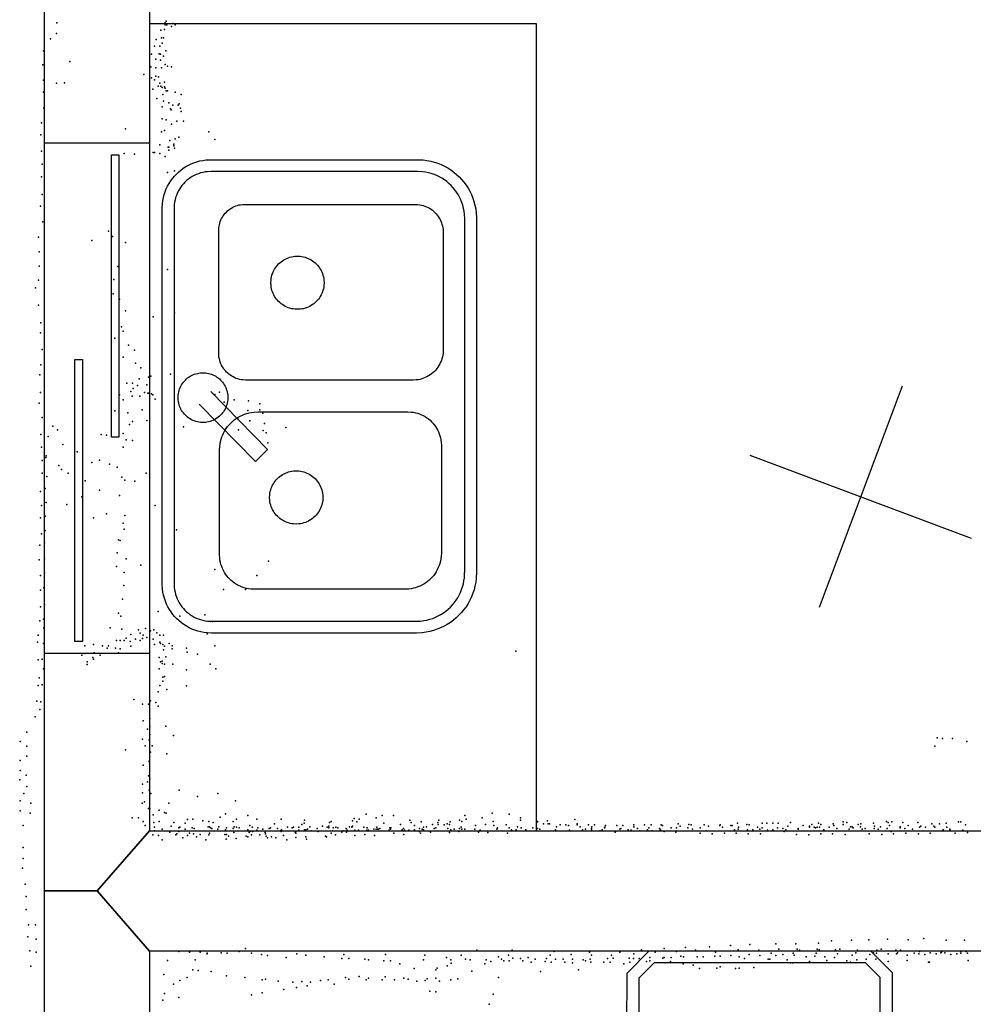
# Model space of a CAD drawing. Header units: millimetres. Extents: x 3313 to 29838, y -22117 to 770.
# Tile 10 of 28: x 7051 to 8664, y -11888 to -10224. Entities that reach past the tile are written whole.
import ezdxf

# ---------------------------------------------------------------- set-up
doc = ezdxf.new("R2010")
doc.units = ezdxf.units.MM
for name, color, linetype in [('OBJECTS', 8, 'Continuous'), ('P', 9, 'Continuous'), ('PANOS', 10, 'Continuous'), ('ROOMS', 1, 'Continuous'), ('WALLS', 3, 'Continuous'), ('WINDOWS', 6, 'Continuous')]:
    doc.layers.add(name, color=color, linetype=linetype)

# ---------------------------------------------------------------- blocks, each defined once
blk = doc.blocks.new('Toilet_4C')
for points in [[(-225.3, 322.7), (-187.7, 360.3)], [(-187.7, 360.3), (186.3, 360.3)], [(186.3, 360.3), (223, 323.6)], [(-179.4, 340.3), (-205.3, 314.4)], [(178, 340.3), (-179.4, 340.3)], [(203, 315.4), (178, 340.3)], [(-225.4, 230.4), (-225.3, 322.7)], [(223, 323.6), (223, 230.5)], [(-205.3, 314.4), (-205.4, 238.9)], [(203, 238.8), (203, 315.4)], [(-205.4, 238.9), (-179.5, 213.9)], [(178.1, 213.9), (203, 238.8)], [(-187.6, 193.9), (-225.4, 230.4)], [(223, 230.5), (186.4, 193.9)], [(-179.5, 213.9), (-126.8, 213.9)], [(-126.8, 213.9), (125.8, 214)], [(125.8, 214), (178.1, 213.9)], [(-129.4, 193.9), (-187.6, 193.9)], [(-104.9, 95.7), (-129.4, 193.9)], [(118.4, 194), (-119.1, 193.9)], [(-119.1, 193.9), (-96.9, 104.7)], [(97.9, 103.3), (118.4, 194)], [(128.6, 194), (106.3, 95.3)], [(186.4, 193.9), (128.6, 194)], [(-96.9, 104.7), (-84.3, 119.2)], [(-84.3, 119.2), (82, 119.2)], [(82, 119.2), (97.9, 103.3)], [(0.5, -359.8), (-28.3, -356.8), (-46.1, -351.7), (-63, -344.2), (-78.8, -334.4), (-93.7, -322.7), (-107.4, -309.2), (-120, -293.9), (-131.4, -277.2), (-141.7, -259.1), (-150.6, -239.7), (-158.3, -219.2), (-164.6, -197.8), (-169.5, -175.5), (-172.9, -152.6), (-174.9, -129.1), (-175.2, -105.2), (-173.9, -81), (-170.9, -56.7), (-166.1, -32.4), (-159.5, -8.2), (-151, 15.7), (-140.6, 39.1), (-128, 62.1), (-104.9, 95.7)], [(-75.1, 99.2), (-90, 82.1)], [(73.8, 99.2), (-75.1, 99.2)], [(106.3, 95.3), (129.3, 62), (141.7, 39.2), (152, 16.1), (160.4, -7.6), (166.9, -31.5), (171.6, -55.7), (174.6, -79.9), (175.9, -103.9), (175.5, -127.7), (173.6, -151.2), (170.2, -174.1), (165.3, -196.3), (159, -217.7), (151.4, -238.2), (142.5, -257.6), (132.3, -275.8), (120.9, -292.7), (108.3, -308), (94.6, -321.7), (79.9, -333.5), (64, -343.4), (47.2, -351.1), (29.4, -356.5), (0.5, -359.8)], [(91.7, 81.2), (73.8, 99.2)], [(-90, 82.1), (-111.5, 50.8), (-123, 29.5), (-132.7, 7.5), (-140.6, -14.9), (-146.8, -37.6), (-151.2, -60.5), (-154, -83.4), (-155.2, -106.2), (-154.9, -128.8), (-153, -150.9), (-149.7, -172.5), (-145.1, -193.5), (-139.1, -213.6), (-131.9, -232.7), (-123.5, -250.6), (-114, -267.3), (-103.5, -282.6), (-92, -296.4), (-79.7, -308.4), (-66.5, -318.7), (-52.6, -327.1), (-38, -333.4), (-22.8, -337.6), (0.4, -339.7)], [(0.4, -339.7), (23.7, -337.3), (38.9, -332.9), (53.5, -326.4), (67.4, -317.9), (80.5, -307.5), (92.9, -295.3), (104.4, -281.4), (114.8, -266), (124.3, -249.3), (132.7, -231.2), (139.8, -212.1), (145.8, -192), (150.4, -171.1), (153.7, -149.5), (155.5, -127.4), (155.9, -105), (154.7, -82.3), (152, -59.5), (147.6, -36.8), (141.5, -14.2), (133.7, 8), (124.1, 29.7), (112.8, 50.6), (91.7, 81.2)]]:
    blk.add_lwpolyline(points)
blk = doc.blocks.new('Sink_Double_52')
for points in [[(-402.4, 170.2), (-402.1, 177.8), (-401.4, 183.3), (-400.4, 188.5), (-399.1, 193.6), (-397.5, 198.6), (-395.6, 203.5), (-393.3, 208.1), (-390.9, 212.6), (-388.1, 217), (-385.1, 221.1), (-381.9, 225.1), (-378.4, 228.8), (-374.7, 232.3), (-370.8, 235.6), (-366.7, 238.7), (-362.4, 241.5), (-357.9, 244), (-353.3, 246.3), (-348.5, 248.2), (-343.5, 249.9), (-338.4, 251.3), (-333.2, 252.3), (-327.9, 253.1), (-319.4, 253.5)], [(-319.4, 253.5), (315.8, 253.5)], [(315.8, 253.5), (323.3, 253.2), (328.8, 252.5), (333.9, 251.5), (339, 250.2), (343.9, 248.6), (348.6, 246.7), (353.3, 244.5), (357.7, 242), (362, 239.3), (366.1, 236.3), (370, 233.1), (373.7, 229.6), (377.1, 226), (380.4, 222.1), (383.4, 218), (386.2, 213.8), (388.7, 209.4), (390.9, 204.8), (392.8, 200), (394.5, 195.1), (395.8, 190.1), (396.9, 184.9), (397.6, 179.7), (398, 171.8)], [(-319.4, 233.5), (-325.3, 233.2), (-329.3, 232.7), (-333.3, 232), (-337.1, 231), (-340.9, 229.7), (-344.6, 228.2), (-348.1, 226.6), (-351.5, 224.7), (-354.8, 222.6), (-358, 220.3), (-361, 217.8), (-363.8, 215.1), (-366.5, 212.3), (-369, 209.3), (-371.3, 206.2), (-373.4, 202.9), (-375.3, 199.5), (-377, 196), (-378.5, 192.3), (-379.7, 188.6), (-380.8, 184.7), (-381.6, 180.8), (-382.1, 176.9), (-382.4, 170.2)], [(315.8, 233.5), (-319.4, 233.5)], [(378, 170.8), (377.7, 177.1), (377.2, 181.1), (376.5, 185), (375.5, 188.8), (374.3, 192.5), (372.8, 196.1), (371.2, 199.6), (369.3, 203), (367.3, 206.2), (365, 209.3), (362.6, 212.3), (360, 215.1), (357.2, 217.7), (354.3, 220.2), (351.2, 222.5), (348, 224.5), (344.6, 226.4), (341.1, 228.1), (337.6, 229.6), (333.9, 230.9), (330.1, 231.9), (326.2, 232.7), (322.4, 233.2), (315.8, 233.5)], [(-46.4, 184.7), (-46.2, 188.9), (-45.8, 191.6), (-45.3, 194.2), (-44.6, 196.8), (-43.8, 199.3), (-42.8, 201.7), (-41.6, 204.1), (-40.4, 206.3), (-39, 208.5), (-37.4, 210.6), (-35.8, 212.6), (-34, 214.5), (-32.1, 216.2), (-30.1, 217.9), (-28.1, 219.4), (-25.9, 220.8), (-23.6, 222.1), (-21.2, 223.2), (-18.8, 224.2), (-16.3, 225), (-13.7, 225.7), (-11.1, 226.2), (-8.4, 226.6), (-4.3, 226.7)], [(-4.3, 226.7), (-0.2, 226.6), (2.5, 226.2), (5.2, 225.7), (7.7, 225), (10.2, 224.2), (12.7, 223.2), (15, 222.1), (17.3, 220.8), (19.5, 219.4), (21.6, 217.9), (23.6, 216.2), (25.4, 214.5), (27.2, 212.6), (28.9, 210.6), (30.4, 208.5), (31.8, 206.3), (33.1, 204.1), (34.2, 201.7), (35.2, 199.3), (36, 196.8), (36.7, 194.2), (37.2, 191.6), (37.6, 188.9), (37.8, 184.7)], [(-15.6, 191.3), (-112.5, 96)], [(-4.3, 142.7), (-8.4, 142.9), (-11.1, 143.3), (-13.7, 143.8), (-16.3, 144.5), (-18.8, 145.3), (-21.2, 146.3), (-23.6, 147.4), (-25.9, 148.7), (-28.1, 150.1), (-30.1, 151.6), (-32.1, 153.3), (-34, 155), (-35.8, 156.9), (-37.4, 158.9), (-39, 161), (-40.4, 163.2), (-41.6, 165.4), (-42.8, 167.8), (-43.8, 170.2), (-44.6, 172.7), (-45.3, 175.3), (-45.8, 177.9), (-46.2, 180.6), (-46.4, 184.7)], [(37.8, 184.7), (37.6, 180.6), (37.2, 177.9), (36.7, 175.3), (36, 172.7), (35.2, 170.2), (34.2, 167.8), (33.1, 165.4), (31.8, 163.2), (30.4, 161), (28.9, 158.9), (27.2, 156.9), (25.4, 155), (23.6, 153.3), (21.6, 151.6), (19.5, 150.1), (17.3, 148.7), (15, 147.4), (12.7, 146.3), (10.2, 145.3), (7.7, 144.5), (5.2, 143.8), (2.5, 143.3), (-0.2, 142.9), (-4.3, 142.7)], [(-402.4, -176.3), (-402.4, 170.2)], [(-382.4, 170.2), (-382.4, -175.3)], [(-91.8, 75.3), (5.9, 171.4)], [(378, -178.4), (378, 170.8)], [(398, 171.8), (398, -178.4)], [(-328.3, 98.1), (-328, 103.8), (-327.5, 107.6), (-326.8, 111.2), (-325.9, 114.8), (-324.7, 118.3), (-323.3, 121.7), (-321.8, 125), (-320, 128.1), (-318.1, 131.2), (-315.9, 134.1), (-313.7, 136.8), (-311.2, 139.5), (-308.6, 141.9), (-305.8, 144.2), (-302.9, 146.4), (-299.9, 148.3), (-296.7, 150.1), (-293.5, 151.7), (-290.1, 153), (-286.6, 154.2), (-283, 155.2), (-279.4, 155.9), (-275.6, 156.4), (-269.9, 156.7)], [(-269.9, 156.7), (-93.1, 156.7)], [(-93.1, 156.7), (-86.8, 156.4), (-82.6, 155.8), (-78.6, 155), (-74.6, 154), (-70.7, 152.7), (-67, 151.2), (-63.4, 149.4), (-59.9, 147.5), (-56.5, 145.3), (-53.3, 143), (-50.3, 140.4), (-47.4, 137.7), (-44.6, 134.8), (-42.1, 131.7), (-39.7, 128.5), (-37.6, 125.2), (-35.6, 121.7), (-33.9, 118.1), (-32.4, 114.3), (-31.1, 110.5), (-30, 106.5), (-29.2, 102.4), (-28.7, 98.3), (-28.4, 91.9)], [(25.3, 112.5), (25.5, 117), (25.9, 119.9), (26.5, 122.8), (27.3, 125.6), (28.2, 128.3), (29.3, 131), (30.6, 133.5), (32, 136), (33.5, 138.4), (35.2, 140.7), (37.1, 142.8), (39, 144.9), (41.1, 146.8), (43.3, 148.6), (45.6, 150.2), (48, 151.8), (50.5, 153.1), (53, 154.3), (55.7, 155.4), (58.5, 156.3), (61.3, 157), (64.2, 157.6), (67.1, 157.9), (71.6, 158.1)], [(71.6, 158.1), (278.2, 158.1)], [(278.2, 158.1), (282.5, 157.9), (285.4, 157.5), (288.1, 157), (290.9, 156.3), (293.5, 155.4), (296.1, 154.3), (298.5, 153.2), (300.9, 151.8), (303.2, 150.3), (305.4, 148.7), (307.5, 147), (309.5, 145.1), (311.4, 143.1), (313.1, 141), (314.7, 138.8), (316.2, 136.5), (317.5, 134.2), (318.7, 131.7), (319.8, 129.1), (320.6, 126.5), (321.4, 123.8), (321.9, 121), (322.3, 118.1), (322.5, 113.8)], [(25.3, -171), (25.3, 112.5)], [(322.5, 113.8), (322.5, -174.2)], [(-328.3, -157.4), (-328.3, 98.1)], [(-112.5, 96), (-91.8, 75.3)], [(-28.4, 91.9), (-28.4, -161.9)], [(-218, 27), (-217.8, 31.4), (-217.5, 34.3), (-216.9, 37.1), (-216.2, 39.8), (-215.3, 42.5), (-214.2, 45.1), (-213, 47.6), (-211.7, 50.1), (-210.2, 52.4), (-208.5, 54.6), (-206.7, 56.8), (-204.9, 58.8), (-202.8, 60.7), (-200.7, 62.4), (-198.5, 64.1), (-196.1, 65.6), (-193.7, 66.9), (-191.2, 68.2), (-188.6, 69.2), (-185.9, 70.1), (-183.2, 70.8), (-180.3, 71.4), (-177.5, 71.8), (-173, 72)], [(-173, 72), (-168.6, 71.8), (-165.7, 71.4), (-162.9, 70.8), (-160.2, 70.1), (-157.5, 69.2), (-154.9, 68.2), (-152.4, 66.9), (-149.9, 65.6), (-147.6, 64.1), (-145.4, 62.4), (-143.2, 60.7), (-141.2, 58.8), (-139.3, 56.8), (-137.6, 54.6), (-135.9, 52.4), (-134.4, 50.1), (-133.1, 47.6), (-131.9, 45.1), (-130.8, 42.5), (-129.9, 39.8), (-129.2, 37.1), (-128.6, 34.3), (-128.2, 31.4), (-128, 27)], [(145, 24.8), (145.2, 29.3), (145.6, 32.1), (146.1, 35), (146.8, 37.7), (147.7, 40.4), (148.8, 43), (150, 45.5), (151.4, 47.9), (152.9, 50.3), (154.5, 52.5), (156.3, 54.6), (158.2, 56.7), (160.2, 58.5), (162.3, 60.3), (164.5, 62), (166.9, 63.5), (169.3, 64.8), (171.8, 66), (174.4, 67.1), (177.1, 68), (179.9, 68.7), (182.7, 69.2), (185.6, 69.6), (190, 69.8)], [(190, 69.8), (194.4, 69.6), (197.3, 69.2), (200.1, 68.7), (202.8, 68), (205.5, 67.1), (208.1, 66), (210.6, 64.8), (213.1, 63.5), (215.4, 62), (217.6, 60.3), (219.8, 58.5), (221.8, 56.7), (223.7, 54.6), (225.5, 52.5), (227.1, 50.3), (228.6, 47.9), (230, 45.5), (231.2, 43), (232.2, 40.4), (233.1, 37.7), (233.8, 35), (234.4, 32.1), (234.8, 29.3), (235, 24.8)], [(-173, -18), (-177.5, -17.8), (-180.3, -17.4), (-183.2, -16.9), (-185.9, -16.2), (-188.6, -15.3), (-191.2, -14.2), (-193.7, -13), (-196.1, -11.6), (-198.5, -10.1), (-200.7, -8.5), (-202.8, -6.7), (-204.9, -4.8), (-206.7, -2.8), (-208.5, -0.7), (-210.2, 1.5), (-211.7, 3.9), (-213, 6.3), (-214.2, 8.8), (-215.3, 11.4), (-216.2, 14.1), (-216.9, 16.9), (-217.5, 19.7), (-217.8, 22.6), (-218, 27)], [(-128, 27), (-128.2, 22.6), (-128.6, 19.7), (-129.2, 16.9), (-129.9, 14.1), (-130.8, 11.4), (-131.9, 8.8), (-133.1, 6.3), (-134.4, 3.9), (-135.9, 1.5), (-137.6, -0.7), (-139.3, -2.8), (-141.2, -4.8), (-143.2, -6.7), (-145.4, -8.5), (-147.6, -10.1), (-149.9, -11.6), (-152.4, -13), (-154.9, -14.2), (-157.5, -15.3), (-160.2, -16.2), (-162.9, -16.9), (-165.7, -17.4), (-168.6, -17.8), (-173, -18)], [(190, -20.2), (185.6, -19.9), (182.7, -19.6), (179.9, -19), (177.1, -18.3), (174.4, -17.4), (171.8, -16.3), (169.3, -15.1), (166.9, -13.8), (164.5, -12.3), (162.3, -10.6), (160.2, -8.9), (158.2, -7), (156.3, -5), (154.5, -2.8), (152.9, -0.6), (151.4, 1.7), (150, 4.2), (148.8, 6.7), (147.7, 9.3), (146.8, 12), (146.1, 14.7), (145.6, 17.5), (145.2, 20.4), (145, 24.8)], [(235, 24.8), (234.8, 20.4), (234.4, 17.5), (233.8, 14.7), (233.1, 12), (232.2, 9.3), (231.2, 6.7), (230, 4.2), (228.6, 1.7), (227.1, -0.6), (225.5, -2.8), (223.7, -5), (221.8, -7), (219.8, -8.9), (217.6, -10.6), (215.4, -12.3), (213.1, -13.8), (210.6, -15.1), (208.1, -16.3), (205.5, -17.4), (202.8, -18.3), (200.1, -19), (197.3, -19.6), (194.4, -19.9), (190, -20.2)], [(-267.2, -218.5), (-273.2, -218.2), (-277.1, -217.7), (-280.9, -216.9), (-284.7, -216), (-288.3, -214.7), (-291.8, -213.3), (-295.3, -211.7), (-298.6, -209.8), (-301.7, -207.8), (-304.8, -205.6), (-307.6, -203.2), (-310.4, -200.6), (-312.9, -197.9), (-315.3, -195), (-317.6, -192), (-319.6, -188.8), (-321.4, -185.5), (-323.1, -182.1), (-324.5, -178.5), (-325.7, -174.9), (-326.7, -171.2), (-327.5, -167.3), (-328, -163.4), (-328.3, -157.4)], [(-28.4, -161.9), (-28.7, -167.5), (-29.1, -171.1), (-29.8, -174.6), (-30.7, -178.1), (-31.9, -181.5), (-33.2, -184.7), (-34.7, -187.9), (-36.4, -191), (-38.3, -193.9), (-40.4, -196.7), (-42.6, -199.4), (-45, -201.9), (-47.5, -204.3), (-50.2, -206.5), (-53, -208.6), (-55.9, -210.5), (-59, -212.2), (-62.2, -213.7), (-65.4, -215), (-68.8, -216.1), (-72.3, -217.1), (-75.8, -217.8), (-79.4, -218.2), (-85, -218.5)], [(-300.2, -278), (-309.8, -277.5), (-316.5, -276.7), (-322.9, -275.4), (-329.1, -273.8), (-335.2, -271.8), (-341.2, -269.4), (-346.9, -266.7), (-352.4, -263.6), (-357.8, -260.2), (-362.8, -256.5), (-367.7, -252.5), (-372.3, -248.2), (-376.6, -243.7), (-380.6, -238.9), (-384.3, -233.8), (-387.7, -228.5), (-390.8, -223), (-393.6, -217.3), (-396, -211.4), (-398.1, -205.3), (-399.7, -199.1), (-401, -192.7), (-401.9, -186.1), (-402.4, -176.3)], [(-382.4, -175.3), (-382.1, -183.5), (-381.4, -188.8), (-380.4, -194), (-379.1, -199), (-377.5, -203.9), (-375.6, -208.6), (-373.4, -213.3), (-370.9, -217.7), (-368.2, -222), (-365.2, -226.1), (-362, -230), (-358.5, -233.7), (-354.9, -237.1), (-351, -240.4), (-346.9, -243.4), (-342.7, -246.2), (-338.3, -248.6), (-333.7, -250.9), (-328.9, -252.8), (-324, -254.5), (-319, -255.8), (-313.9, -256.8), (-308.8, -257.5), (-300.2, -257.9)], [(75.8, -221.6), (70.9, -221.3), (67.6, -220.9), (64.5, -220.3), (61.4, -219.5), (58.4, -218.5), (55.4, -217.3), (52.6, -215.9), (49.9, -214.4), (47.2, -212.7), (44.7, -210.9), (42.3, -208.9), (40.1, -206.8), (38, -204.5), (36, -202.1), (34.1, -199.6), (32.4, -197), (30.9, -194.2), (29.6, -191.4), (28.4, -188.5), (27.4, -185.5), (26.6, -182.4), (25.9, -179.2), (25.5, -176), (25.3, -171)], [(322.5, -174.2), (322.3, -178.8), (321.9, -181.9), (321.3, -184.8), (320.5, -187.7), (319.6, -190.6), (318.5, -193.3), (317.2, -196), (315.8, -198.5), (314.2, -201), (312.5, -203.3), (310.6, -205.6), (308.6, -207.7), (306.5, -209.7), (304.2, -211.5), (301.9, -213.3), (299.4, -214.8), (296.9, -216.3), (294.2, -217.5), (291.5, -218.7), (288.7, -219.6), (285.8, -220.4), (282.8, -220.9), (279.8, -221.3), (275.1, -221.6)], [(298, -258), (305.9, -257.6), (311, -257), (316, -256), (320.9, -254.8), (325.6, -253.2), (330.2, -251.3), (334.7, -249.2), (339, -246.8), (343.2, -244.2), (347.1, -241.3), (350.9, -238.2), (354.5, -234.9), (357.8, -231.3), (361, -227.6), (363.9, -223.6), (366.6, -219.5), (369, -215.2), (371.1, -210.8), (373, -206.2), (374.6, -201.5), (375.9, -196.6), (376.9, -191.6), (377.6, -186.7), (378, -178.4)], [(398, -178.4), (397.6, -187.7), (396.7, -194.2), (395.5, -200.5), (393.9, -206.6), (392, -212.5), (389.7, -218.3), (387, -223.9), (384, -229.3), (380.7, -234.4), (377.1, -239.4), (373.2, -244.1), (369, -248.6), (364.6, -252.8), (359.9, -256.7), (355, -260.3), (349.8, -263.7), (344.5, -266.7), (338.9, -269.4), (333.1, -271.7), (327.2, -273.7), (321.1, -275.4), (314.9, -276.6), (308.5, -277.4), (298.9, -277.9)], [(-85, -218.5), (-267.2, -218.5)], [(275.1, -221.6), (75.8, -221.6)], [(-300.2, -258), (298, -258)], [(298.9, -278), (-300.2, -278)]]:
    blk.add_lwpolyline(points)
blk = doc.blocks.new('5-Sliding_58')
for points in [[(-457.2, 37.4), (72.8, 37.4), (72.8, 24.7), (-457.2, 24.7), (-457.2, 37.4)], [(457.2, -36.9), (-73, -36.9), (-73, -24.2), (457.2, -24.2), (457.2, -36.9)]]:
    blk.add_lwpolyline(points)

msp = doc.modelspace()

# ---------------------------------------------------------------- linework, layer by layer
at = {"layer": 'OBJECTS'}
for points in [[(7270.8, -10229.9), (7924.8, -10229.9)], [(7924.8, -10229.9), (7924.8, -11595.1)]]:
    msp.add_lwpolyline(points, dxfattribs=at)
at = {"layer": 'P'}
for p in [(7114, -10229), (7297, -10229), (7297, -10232), (7298, -10230), (7299, -10226), (7300, -10232), (7308, -10235), (7310, -10230), (7314, -10232), (7113, -10247), (7290, -10241), (7291, -10254), (7294, -10254), (7296, -10240), (7103, -10256), (7279, -10268), (7282, -10257), (7288, -10268), (7292, -10263), (7091, -10276), (7274, -10282), (7287, -10281), (7289, -10282), (7294, -10285), (7298, -10276), (7090, -10300), (7136, -10294), (7273, -10303), (7281, -10290), (7281, -10305), (7289, -10292), (7291, -10305), (7297, -10299), (7301, -10302), (7308, -10303), (7261, -10316), (7281, -10319), (7286, -10320), (7091, -10326), (7113, -10331), (7127, -10330), (7274, -10322), (7279, -10325), (7285, -10336), (7288, -10331), (7290, -10336), (7292, -10338), (7296, -10329), (7296, -10337), (7091, -10346), (7276, -10341), (7293, -10350), (7297, -10339), (7299, -10344), (7299, -10344), (7301, -10344), (7314, -10346), (7324, -10350), (7283, -10357), (7292, -10371), (7294, -10361), (7303, -10364), (7310, -10368), (7319, -10368), (7321, -10366), (7092, -10373), (7306, -10374), (7307, -10376), (7323, -10373), (7324, -10379), (7088, -10398), (7292, -10391), (7299, -10393), (7308, -10400), (7317, -10395), (7328, -10395), (7087, -10418), (7230, -10408), (7291, -10413), (7296, -10411), (7371, -10413), (7288, -10435), (7305, -10428), (7312, -10434), (7312, -10437), (7314, -10425), (7320, -10422), (7381, -10426), (7088, -10446), (7228, -10450), (7245, -10451), (7277, -10448), (7279, -10448), (7288, -10450), (7302, -10439), (7303, -10439), (7303, -10444), (7313, -10441), (7089, -10468), (7297, -10455), (7301, -10482), (7313, -10479), (7088, -10489), (7089, -10519), (7086, -10539), (7090, -10565), (7201, -10581), (7083, -10591), (7173, -10597), (7208, -10590), (7230, -10600), (7084, -10616), (7084, -10640), (7217, -10641), (7301, -10646), (7083, -10664), (7210, -10663), (7078, -10677), (7209, -10687), (7220, -10696), (7083, -10706), (7230, -10716), (7313, -10719), (7087, -10736), (7277, -10726), (7086, -10753), (7223, -10743), (7226, -10750), (7212, -10762), (7089, -10781), (7235, -10774), (7245, -10782), (7226, -10794), (7247, -10804), (7087, -10807), (7256, -10812), (7085, -10824), (7253, -10831), (7269, -10828), (7273, -10826), (7306, -10823), (7086, -10854), (7232, -10838), (7239, -10852), (7242, -10838), (7243, -10847), (7250, -10842), (7262, -10854), (7266, -10841), (7389, -10853), (7220, -10858), (7226, -10866), (7241, -10860), (7254, -10860), (7268, -10855), (7269, -10855), (7274, -10856), (7276, -10858), (7280, -10865), (7381, -10857), (7397, -10870), (7414, -10866), (7438, -10868), (7084, -10872), (7212, -10885), (7258, -10883), (7437, -10884), (7457, -10873), (7457, -10883), (7089, -10896), (7234, -10888), (7242, -10903), (7266, -10901), (7420, -10898), (7440, -10902), (7462, -10889), (7107, -10911), (7115, -10917), (7237, -10908), (7328, -10912), (7421, -10917), (7463, -10918), (7465, -10906), (7501, -10913), (7087, -10925), (7099, -10928), (7189, -10925), (7198, -10926), (7226, -10923), (7231, -10934), (7242, -10935), (7468, -10922), (7088, -10946), (7124, -10942), (7148, -10954), (7226, -10946), (7471, -10939), (7089, -10969), (7095, -10964), (7096, -10961), (7186, -10968), (7117, -10977), (7122, -10984), (7173, -10972), (7203, -10975), (7216, -10980), (7089, -10990), (7097, -10996), (7133, -10990), (7162, -11003), (7224, -10997), (7229, -11002), (7246, -11004), (7265, -10990), (7094, -11016), (7186, -11019), (7086, -11021), (7156, -11030), (7220, -11028), (7088, -11045), (7096, -11040), (7131, -11043), (7280, -11045), (7086, -11066), (7094, -11063), (7176, -11066), (7198, -11059), (7229, -11062), (7094, -11087), (7226, -11075), (7228, -11085), (7316, -11086), (7088, -11093), (7218, -11103), (7221, -11104), (7085, -11112), (7093, -11108), (7084, -11137), (7093, -11135), (7216, -11125), (7231, -11135), (7215, -11148), (7256, -11146), (7381, -11153), (7472, -11139), (7086, -11163), (7093, -11159), (7228, -11158), (7452, -11163), (7092, -11184), (7227, -11180), (7396, -11187), (7433, -11187), (7086, -11188), (7225, -11203), (7086, -11216), (7093, -11213), (7091, -11237), (7218, -11227), (7222, -11232), (7285, -11224), (7322, -11232), (7364, -11230), (7085, -11240), (7092, -11252), (7204, -11252), (7264, -11253), (7377, -11241), (7082, -11264), (7224, -11254), (7231, -11269), (7239, -11263), (7252, -11255), (7255, -11261), (7259, -11270), (7260, -11264), (7266, -11268), (7272, -11257), (7278, -11255), (7283, -11260), (7288, -11264), (7294, -11264), (7368, -11262), (7081, -11276), (7091, -11278), (7161, -11282), (7176, -11280), (7191, -11282), (7199, -11286), (7201, -11282), (7213, -11286), (7215, -11273), (7221, -11273), (7221, -11287), (7228, -11273), (7238, -11275), (7239, -11283), (7247, -11271), (7255, -11273), (7277, -11271), (7279, -11280), (7288, -11276), (7289, -11278), (7293, -11280), (7296, -11283), (7304, -11278), (7309, -11282), (7309, -11287), (7333, -11286), (7381, -11282), (7156, -11298), (7162, -11295), (7175, -11302), (7177, -11294), (7187, -11298), (7218, -11294), (7287, -11302), (7294, -11289), (7298, -11301), (7334, -11293), (7352, -11296), (7890, -11291), (7082, -11306), (7089, -11305), (7165, -11309), (7165, -11314), (7176, -11305), (7289, -11309), (7292, -11308), (7292, -11312), (7296, -11313), (7310, -11313), (7373, -11313), (7084, -11336), (7091, -11321), (7287, -11321), (7293, -11335), (7296, -11334), (7333, -11323), (7383, -11321), (7082, -11349), (7089, -11348), (7288, -11349), (7293, -11342), (7333, -11350), (7285, -11360), (7300, -11356), (7080, -11376), (7087, -11377), (7244, -11373), (7259, -11381), (7269, -11381), (7272, -11375), (7281, -11378), (7285, -11384), (7077, -11402), (7085, -11390), (7260, -11409), (7271, -11405), (7271, -11418), (7298, -11418), (7063, -11428), (7267, -11423), (7271, -11432), (7311, -11434), (7052, -11444), (7063, -11452), (7259, -11440), (7263, -11451), (7270, -11441), (7275, -11451), (8599, -11452), (8603, -11438), (8612, -11439), (8629, -11439), (8653, -11444), (7063, -11469), (7230, -11458), (7272, -11462), (7300, -11465), (7052, -11476), (7260, -11484), (7270, -11477), (7270, -11478), (7052, -11493), (7062, -11501), (7269, -11502), (7051, -11509), (7063, -11520), (7259, -11516), (7267, -11512), (7271, -11507), (7058, -11532), (7259, -11531), (7270, -11526), (7273, -11532), (7321, -11526), (7386, -11532), (7052, -11544), (7070, -11548), (7258, -11548), (7262, -11546), (7303, -11548), (7352, -11537), (7416, -11544), (7052, -11561), (7069, -11565), (7269, -11557), (7271, -11558), (7277, -11568), (7287, -11560), (7296, -11564), (7299, -11565), (7399, -11566), (7437, -11569), (7637, -11567), (7664, -11569), (7683, -11569), (7804, -11569), (7850, -11565), (7879, -11567), (7057, -11586), (7241, -11573), (7252, -11573), (7260, -11579), (7263, -11586), (7278, -11581), (7287, -11579), (7312, -11581), (7331, -11582), (7335, -11576), (7344, -11575), (7361, -11578), (7371, -11579), (7378, -11581), (7390, -11572), (7412, -11579), (7418, -11575), (7440, -11586), (7452, -11575), (7482, -11583), (7493, -11575), (7528, -11584), (7532, -11582), (7533, -11577), (7575, -11581), (7578, -11579), (7614, -11578), (7617, -11574), (7621, -11580), (7625, -11575), (7654, -11573), (7667, -11582), (7695, -11584), (7711, -11577), (7713, -11581), (7719, -11586), (7730, -11580), (7749, -11584), (7758, -11581), (7759, -11584), (7760, -11577), (7769, -11585), (7774, -11583), (7778, -11584), (7779, -11580), (7795, -11577), (7799, -11579), (7806, -11575), (7822, -11586), (7833, -11573), (7839, -11584), (7852, -11579), (7853, -11586), (7874, -11585), (7898, -11573), (7898, -11577), (7927, -11579), (7927, -11580), (7937, -11583), (7944, -11578), (7945, -11583), (7947, -11583), (7965, -11585), (7975, -11585), (7979, -11586), (7990, -11576), (7994, -11583), (7994, -11585), (8013, -11585), (8023, -11585), (8042, -11586), (8061, -11586), (8071, -11586), (8090, -11585), (8108, -11585), (8119, -11585), (8136, -11585), (8138, -11586), (8165, -11583), (8183, -11584), (8187, -11585), (8209, -11585), (8235, -11586), (8236, -11585), (8254, -11586), (8256, -11586), (8265, -11582), (8281, -11584), (8285, -11585), (8307, -11582), (8315, -11582), (8325, -11582), (8334, -11582), (8355, -11581), (8376, -11586), (8391, -11584), (8402, -11582), (8406, -11584), (8427, -11583), (8428, -11586), (8444, -11580), (8444, -11584), (8450, -11581), (8469, -11584), (8474, -11583), (8495, -11582), (8517, -11579), (8520, -11581), (8522, -11586), (8526, -11580), (8545, -11581), (8554, -11586), (8570, -11581), (8594, -11583), (8607, -11583), (8618, -11582), (8639, -11580), (8643, -11580), (8651, -11585), (7276, -11602), (7279, -11589), (7279, -11595), (7286, -11603), (7292, -11592), (7305, -11597), (7307, -11587), (7315, -11602), (7317, -11600), (7320, -11590), (7320, -11596), (7322, -11589), (7331, -11592), (7335, -11603), (7338, -11599), (7343, -11590), (7345, -11600), (7346, -11591), (7356, -11601), (7370, -11588), (7371, -11602), (7372, -11588), (7372, -11599), (7374, -11590), (7376, -11591), (7386, -11592), (7388, -11588), (7398, -11601), (7399, -11593), (7401, -11590), (7401, -11601), (7412, -11591), (7413, -11598), (7414, -11588), (7418, -11589), (7422, -11590), (7437, -11593), (7439, -11598), (7440, -11596), (7443, -11602), (7444, -11589), (7445, -11596), (7452, -11594), (7454, -11590), (7457, -11602), (7462, -11592), (7466, -11598), (7467, -11600), (7473, -11591), (7475, -11590), (7487, -11591), (7493, -11594), (7493, -11596), (7494, -11593), (7497, -11603), (7504, -11589), (7512, -11590), (7514, -11589), (7517, -11597), (7518, -11596), (7518, -11599), (7523, -11589), (7523, -11594), (7533, -11593), (7535, -11593), (7538, -11592), (7542, -11588), (7544, -11595), (7554, -11591), (7556, -11596), (7563, -11587), (7571, -11589), (7574, -11587), (7574, -11590), (7578, -11599), (7580, -11595), (7581, -11590), (7585, -11602), (7586, -11589), (7589, -11590), (7596, -11597), (7598, -11595), (7603, -11591), (7604, -11597), (7605, -11594), (7609, -11588), (7613, -11589), (7614, -11587), (7618, -11594), (7618, -11603), (7624, -11594), (7633, -11589), (7635, -11601), (7638, -11594), (7639, -11590), (7641, -11594), (7650, -11592), (7651, -11603), (7654, -11592), (7655, -11589), (7656, -11592), (7658, -11592), (7660, -11591), (7676, -11594), (7677, -11590), (7678, -11591), (7678, -11592), (7679, -11590), (7684, -11599), (7698, -11593), (7700, -11591), (7701, -11601), (7702, -11594), (7709, -11594), (7719, -11593), (7727, -11591), (7727, -11596), (7729, -11599), (7732, -11592), (7734, -11589), (7734, -11593), (7739, -11588), (7746, -11597), (7752, -11591), (7755, -11590), (7775, -11591), (7778, -11598), (7780, -11593), (7786, -11592), (7794, -11596), (7795, -11591), (7798, -11589), (7799, -11592), (7804, -11592), (7821, -11592), (7827, -11597), (7830, -11594), (7843, -11598), (7858, -11592), (7859, -11590), (7876, -11599), (7879, -11590), (7883, -11593), (7891, -11593), (7893, -11588), (7899, -11590), (7907, -11593), (7919, -11590), (7927, -11591), (7931, -11592), (7957, -11593), (7959, -11588), (7981, -11594), (7999, -11588), (8003, -11593), (8008, -11592), (8018, -11591), (8018, -11593), (8019, -11588), (8032, -11595), (8036, -11593), (8040, -11590), (8041, -11589), (8058, -11597), (8059, -11596), (8066, -11592), (8068, -11591), (8080, -11593), (8085, -11594), (8090, -11588), (8096, -11591), (8100, -11595), (8113, -11593), (8115, -11590), (8121, -11595), (8133, -11591), (8135, -11593), (8141, -11596), (8153, -11590), (8161, -11597), (8162, -11590), (8162, -11590), (8168, -11587), (8181, -11590), (8189, -11592), (8202, -11590), (8202, -11599), (8212, -11595), (8216, -11587), (8222, -11600), (8240, -11589), (8243, -11599), (8260, -11593), (8263, -11599), (8266, -11592), (8267, -11589), (8282, -11593), (8283, -11600), (8291, -11593), (8299, -11589), (8303, -11592), (8304, -11600), (8307, -11590), (8316, -11594), (8325, -11593), (8333, -11590), (8342, -11591), (8344, -11596), (8347, -11593), (8350, -11587), (8365, -11601), (8368, -11591), (8368, -11592), (8386, -11602), (8387, -11587), (8387, -11589), (8395, -11589), (8397, -11590), (8400, -11589), (8404, -11589), (8406, -11600), (8411, -11593), (8420, -11589), (8426, -11600), (8433, -11591), (8447, -11601), (8454, -11592), (8456, -11588), (8459, -11588), (8461, -11590), (8473, -11588), (8476, -11592), (8481, -11591), (8488, -11600), (8496, -11591), (8497, -11587), (8503, -11592), (8507, -11588), (8509, -11601), (8518, -11591), (8525, -11596), (8529, -11600), (8540, -11588), (8540, -11590), (8548, -11591), (8550, -11599), (8561, -11592), (8571, -11600), (8573, -11589), (8575, -11587), (8583, -11589), (8591, -11599), (8597, -11587), (8599, -11589), (8613, -11593), (8619, -11589), (8624, -11592), (8625, -11594), (8633, -11599), (8646, -11594), (8654, -11598), (7292, -11610), (7327, -11607), (7350, -11605), (7366, -11610), (7400, -11609), (7404, -11604), (7417, -11608), (7434, -11604), (7437, -11605), (7468, -11604), (7470, -11607), (7477, -11605), (7484, -11607), (7503, -11610), (7518, -11606), (7535, -11605), (7536, -11609), (7568, -11604), (7570, -11605), (7057, -11623), (7057, -11642), (7056, -11658), (7060, -11685), (7062, -11706), (7062, -11728), (7066, -11754), (7078, -11754), (7065, -11774), (7079, -11778), (8330, -11786), (8364, -11786), (8402, -11785), (8424, -11781), (8458, -11780), (8487, -11779), (8519, -11778), (8554, -11779), (8580, -11777), (8618, -11780), (8649, -11780), (7068, -11798), (7079, -11800), (7320, -11799), (7338, -11800), (7356, -11800), (7368, -11802), (7368, -11803), (7392, -11801), (7402, -11802), (7422, -11799), (7433, -11794), (7443, -11802), (7520, -11803), (7824, -11797), (7884, -11797), (7955, -11799), (8015, -11800), (8066, -11800), (8090, -11803), (8103, -11796), (8126, -11800), (8141, -11794), (8162, -11799), (8177, -11792), (8194, -11797), (8218, -11791), (8228, -11800), (8253, -11789), (8266, -11796), (8286, -11787), (8301, -11797), (8322, -11802), (8335, -11795), (8359, -11802), (8366, -11795), (8370, -11797), (8398, -11802), (8400, -11795), (8403, -11796), (8431, -11796), (8434, -11803), (8438, -11795), (8465, -11801), (8468, -11797), (8495, -11801), (8500, -11802), (8501, -11797), (8508, -11795), (8520, -11803), (8533, -11797), (8534, -11803), (8536, -11801), (8541, -11797), (8564, -11802), (8572, -11803), (8573, -11799), (8591, -11801), (8601, -11803), (8609, -11801), (8610, -11800), (8616, -11801), (8636, -11803), (8643, -11799), (8643, -11802), (8652, -11799), (8654, -11802), (7301, -11814), (7348, -11813), (7460, -11804), (7470, -11806), (7502, -11809), (7535, -11805), (7566, -11808), (7596, -11811), (7599, -11804), (7608, -11811), (7635, -11812), (7641, -11813), (7667, -11815), (7670, -11804), (7678, -11815), (7734, -11813), (7736, -11805), (7773, -11809), (7780, -11813), (7781, -11819), (7798, -11805), (7805, -11812), (7813, -11813), (7840, -11813), (7848, -11816), (7861, -11808), (7866, -11812), (7870, -11815), (7878, -11805), (7879, -11815), (7885, -11810), (7898, -11811), (7902, -11815), (7911, -11809), (7916, -11817), (7923, -11812), (7940, -11816), (7942, -11811), (7948, -11805), (7950, -11817), (7957, -11812), (7970, -11812), (7973, -11817), (7984, -11804), (7986, -11812), (7986, -11818), (8004, -11813), (8008, -11815), (8016, -11812), (8017, -11817), (8018, -11805), (8039, -11817), (8045, -11811), (8050, -11817), (8052, -11805), (8055, -11810), (8082, -11810), (8083, -11817), (8089, -11811), (8099, -11811), (8111, -11816), (8117, -11809), (8117, -11815), (8139, -11810), (8141, -11809), (8143, -11818), (8152, -11816), (8153, -11809), (8169, -11807), (8174, -11808), (8197, -11808), (8207, -11808), (8227, -11807), (8236, -11807), (8254, -11806), (8268, -11808), (8277, -11811), (8285, -11804), (8303, -11806), (8317, -11812), (8320, -11812), (8330, -11806), (8342, -11804), (8349, -11813), (8355, -11818), (8358, -11818), (8361, -11805), (8381, -11808), (8387, -11816), (8396, -11807), (8413, -11808), (8416, -11814), (8429, -11809), (8450, -11815), (8456, -11817), (8459, -11805), (8467, -11813), (8483, -11812), (8489, -11804), (8499, -11812), (8520, -11816), (8552, -11805), (8552, -11814), (8582, -11804), (8588, -11817), (8590, -11817), (8626, -11804), (8655, -11814), (7070, -11824), (7344, -11830), (7353, -11831), (7375, -11833), (7694, -11820), (7718, -11828), (7755, -11830), (7757, -11827), (7774, -11823), (7816, -11832), (7838, -11820), (7932, -11833), (7996, -11830), (8073, -11820), (8173, -11820), (8190, -11822), (8201, -11828), (8230, -11827), (8236, -11825), (8262, -11828), (8268, -11827), (8293, -11826), (7295, -11838), (7322, -11848), (7334, -11843), (7401, -11840), (7432, -11843), (7461, -11847), (7467, -11846), (7488, -11849), (7513, -11851), (7528, -11850), (7543, -11851), (7560, -11848), (7573, -11847), (7602, -11843), (7608, -11846), (7625, -11841), (7637, -11847), (7641, -11844), (7664, -11847), (7669, -11842), (7685, -11847), (7701, -11844), (7708, -11846), (7723, -11849), (7737, -11848), (7740, -11845), (7755, -11844), (7761, -11849), (7780, -11847), (7792, -11845), (7861, -11843), (7311, -11854), (7461, -11869), (7498, -11863), (7519, -11860), (7537, -11857), (7583, -11854), (7745, -11866), (7755, -11867), (7293, -11881), (7296, -11870), (7320, -11877), (7443, -11872), (7852, -11871), (7845, -11888)]:
    msp.add_point(p, dxfattribs=at)
at = {"layer": 'PANOS'}
for points in [[(8543.9, -10843), (8403.4, -11217.6)], [(8660.9, -11100.5), (8286.4, -10960.1)]]:
    msp.add_lwpolyline(points, dxfattribs=at)
at = {"layer": 'ROOMS'}
for points in [[(7270.8, -11595.1), (9074.1, -11595.1), (9074.1, -10820.4), (9842.5, -10820.4), (9842.5, -9239.2), (9842.5, -8674.1), (8667.8, -8674.1), (7270.8, -8674.1), (7270.8, -11595.1)], [(7435.9, -13665.2), (8871, -13665.2), (8871, -12858.8), (9842.5, -12858.8), (9842.5, -11798.3), (9131.3, -11798.3), (7270.8, -11798.3), (7270.8, -12427), (7435.9, -12427), (7435.9, -13665.2)]]:
    msp.add_lwpolyline(points, close=True, dxfattribs=at)
at = {"layer": 'WALLS'}
for points in [[(7092.9, -11696.7), (7092.9, -8617), (7181.9, -8617), (7270.8, -8674.1), (7270.8, -11595.1), (7181.9, -11696.7), (7092.9, -11696.7)], [(9131.3, -11798.3), (7270.8, -11798.3), (7181.9, -11696.7), (7270.8, -11595.1), (9074.1, -11595.1), (9131.3, -11696.7), (9131.3, -11798.3)], [(7092.9, -12427), (7092.9, -11696.7), (7181.9, -11696.7), (7270.8, -11798.3), (7270.8, -12427), (7181.9, -12427), (7092.9, -12427)]]:
    msp.add_lwpolyline(points, dxfattribs=at)
at = {"layer": 'WINDOWS'}
msp.add_lwpolyline([(7092.9, -11295.2), (7092.9, -10431.6), (7270.8, -10431.6), (7270.8, -11295.2), (7092.9, -11295.2)], dxfattribs=at)

# ---------------------------------------------------------------- block references
at = {"layer": 'OBJECTS', "rotation": 90}
msp.add_blockref('Sink_Double_52', (7545.7, -10858.2), dxfattribs=at)
at = {"layer": 'OBJECTS'}
msp.add_blockref('Toilet_4C', (8303.6, -12158.3), dxfattribs=at)
at = {"layer": 'WINDOWS', "xscale": 0.9, "rotation": 90}
msp.add_blockref('5-Sliding_58', (7181.9, -10863.4), dxfattribs=at)

doc.saveas('drawing.dxf')
